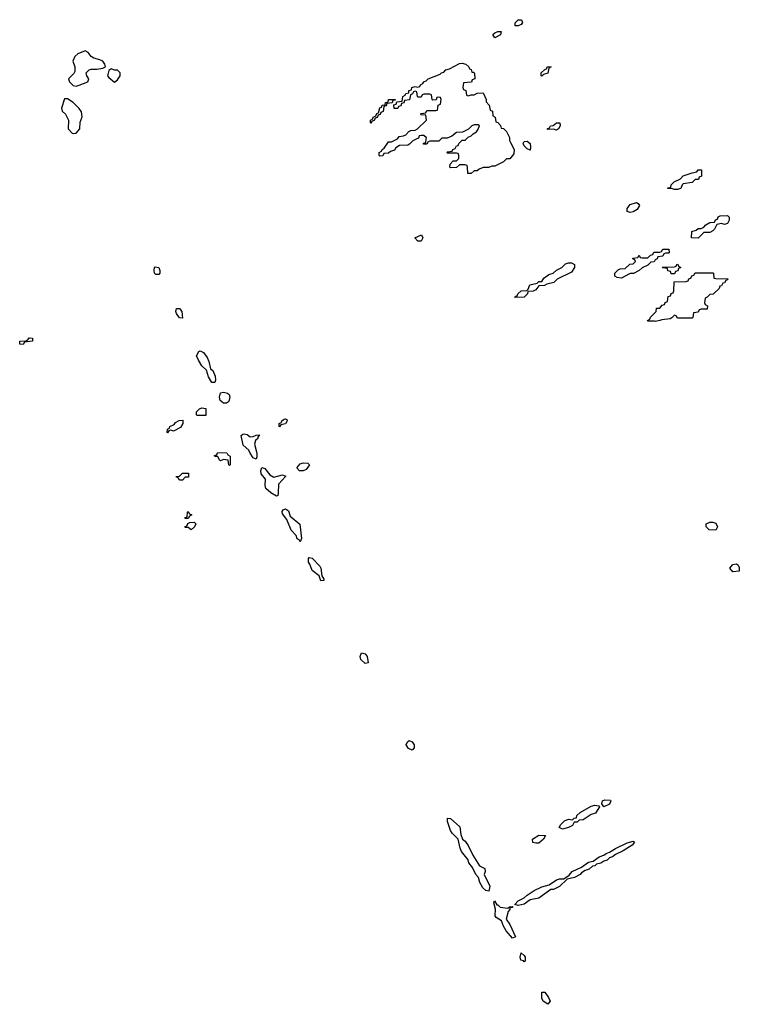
# Model space of a CAD drawing. Header units: inches. Extents: x 2701622 to 2964296, y 496201 to 720542.
# Tile 113 of 256: x 2763946 to 2768830, y 684129 to 690811. Entities that reach past the tile are written whole.
import ezdxf

# ---------------------------------------------------------------- set-up
doc = ezdxf.new("R2010")
doc.units = ezdxf.units.IN
doc.header["$MEASUREMENT"] = 0
doc.layers.add('C7668', color=7, linetype='Continuous')
doc.layers.add('C7669', color=7, linetype='Continuous')

msp = doc.modelspace()

# ---------------------------------------------------------------- linework, layer by layer
at = {"layer": 'C7668', "color": 4, "elevation": 8}
for points in [[(2766636.3, 690000), (2766614, 689990), (2766592.7, 689967.3), (2766579.6, 689960.4), (2766523.6, 689956.4), (2766499.6, 689940.4), (2766490, 689926), (2766463.6, 689916.4), (2766450, 689906), (2766418, 689902), (2766410, 689888), (2766390, 689886), (2766386, 689890), (2766386, 689910), (2766402, 689918), (2766406, 689930), (2766420.4, 689939.6), (2766450, 689982), (2766470, 689982), (2766506, 690000)], [(2766804, 690000), (2766790, 689986), (2766730, 689986), (2766718, 689982), (2766710, 689966), (2766686, 689966), (2766687.3, 689972.7), (2766702, 689978), (2766704.8, 690000)], [(2767270.5, 690000), (2767270.9, 689990.9), (2767276.9, 689976.9), (2767302, 689930), (2767299.6, 689900.4), (2767272.7, 689867.3), (2767250, 689866), (2767230, 689846), (2767170, 689818), (2767150, 689818), (2767130, 689808), (2767092.7, 689807.3), (2767063.6, 689796.4), (2767050, 689786), (2767030, 689786), (2767010, 689768), (2766987.3, 689767.3), (2766986, 689810), (2766982, 689822), (2766970, 689826), (2766930, 689826), (2766911.6, 689808.4), (2766870, 689806), (2766866, 689810), (2766868.4, 689831.6), (2766887.3, 689852.7), (2766910, 689854), (2766926, 689870), (2766926, 689890), (2766922, 689902), (2766910, 689906), (2766850, 689906), (2766846, 689910), (2766850, 689914), (2766882, 689918), (2766886, 689930), (2766902, 689938), (2766910, 689954), (2766922, 689958), (2766926, 689970), (2766950, 689994), (2766970, 689994), (2766976, 690000)]]:
    msp.add_lwpolyline(points, dxfattribs=at)
for points in [[(2767410, 689926), (2767390, 689935.3), (2767370, 689955.3), (2767363.7, 689970), (2767370, 689984.7), (2767390, 689986), (2767410, 689971.3), (2767413.4, 689946.6)], [(2768390, 689658), (2768370, 689666), (2768346, 689666), (2768346, 689670), (2768366, 689674), (2768368, 689690), (2768388.9, 689711.1), (2768430, 689732), (2768449.1, 689750.9), (2768510, 689772), (2768542, 689778), (2768550, 689792), (2768572.7, 689792.7), (2768574, 689750), (2768558, 689742), (2768552.7, 689727.3), (2768530, 689726), (2768510, 689706), (2768450, 689698), (2768442, 689690), (2768434, 689666), (2768430, 689666), (2768410, 689658)], [(2768090, 689502), (2768068.4, 689508.4), (2768068, 689530), (2768090, 689558), (2768131.3, 689571.3), (2768143.6, 689563.6), (2768152, 689550), (2768136.9, 689523.1), (2768110, 689508)], [(2768730, 689422), (2768710, 689428), (2768678, 689422), (2768662, 689390), (2768650, 689378), (2768630, 689368), (2768590, 689366), (2768550, 689328), (2768506, 689330), (2768507.3, 689372.7), (2768536.4, 689383.6), (2768550, 689394), (2768570, 689394), (2768590, 689402), (2768602, 689418), (2768630, 689434), (2768662, 689438), (2768667.3, 689452.7), (2768682, 689458), (2768687.3, 689472.7), (2768700.4, 689479.6), (2768750, 689482), (2768762, 689470), (2768762, 689450), (2768750, 689428)], [(2766648.4, 689308.4), (2766628, 689330), (2766674, 689350), (2766682, 689330), (2766670, 689308.7)], [(2768030, 689058), (2768000.4, 689060.4), (2767986, 689070), (2767986, 689090), (2768007.3, 689112.7), (2768020.4, 689119.6), (2768056.4, 689123.6), (2768087.3, 689152.7), (2768110, 689154), (2768126, 689170), (2768122, 689182), (2768107.3, 689187.3), (2768107.3, 689192.7), (2768142, 689198), (2768150, 689214), (2768158, 689198), (2768170, 689194), (2768210, 689194), (2768227.3, 689212.7), (2768242, 689218), (2768250, 689234), (2768290, 689234), (2768302, 689238), (2768310, 689254), (2768352.7, 689252.7), (2768354, 689230), (2768350, 689226), (2768330, 689226), (2768318, 689222), (2768310, 689206), (2768278, 689202), (2768272.7, 689187.3), (2768258, 689182), (2768252.7, 689167.3), (2768230, 689166), (2768210, 689146), (2768170, 689128), (2768151.3, 689108.7), (2768111.1, 689088.9), (2768090, 689088), (2768050, 689068)], [(2767306, 688926), (2767310, 688934), (2767322, 688938), (2767326, 688950), (2767348.4, 688971.6), (2767387.3, 688972.7), (2767398, 688982), (2767408.7, 689011.3), (2767458, 689022), (2767470, 689034), (2767490, 689034), (2767503.1, 689056.9), (2767538, 689082), (2767566, 689090), (2767588.4, 689111.6), (2767626, 689130), (2767650, 689154), (2767670, 689162), (2767690, 689162), (2767712, 689150), (2767711.6, 689128.4), (2767690, 689098), (2767594, 689050), (2767571.6, 689028.4), (2767523.6, 689016.4), (2767508, 689008), (2767470, 689006), (2767450, 688978), (2767430, 688968), (2767394, 688966), (2767392, 688950), (2767370, 688928.7)], [(2768390, 689086), (2768367.3, 689087.3), (2768362, 689102), (2768346, 689106), (2768342, 689122), (2768310, 689126), (2768307.3, 689132.7), (2768390, 689134), (2768402, 689138), (2768406, 689150), (2768412.7, 689152.7), (2768418, 689138), (2768434, 689130), (2768418, 689122), (2768412.7, 689107.3), (2768398, 689102)], [(2764870, 689081.2), (2764861.2, 689090), (2764859, 689110), (2764862, 689130), (2764866.3, 689133.7), (2764891, 689130), (2764897.3, 689110), (2764897.3, 689090), (2764890, 689081.2)], [(2768410, 688786), (2768402, 688802), (2768390, 688806), (2768372.7, 688787.3), (2768359.6, 688780.4), (2768304.7, 688775.3), (2768290, 688768.7), (2768262, 688762), (2768254, 688766), (2768210, 688766), (2768206, 688770), (2768222, 688778), (2768227.3, 688792.7), (2768266, 688830), (2768267.3, 688852.7), (2768290, 688854), (2768307.3, 688872.7), (2768322, 688878), (2768327.3, 688892.7), (2768342, 688898), (2768347.3, 688932.7), (2768362, 688938), (2768367.3, 688952.7), (2768382, 688958), (2768386, 688970), (2768387.3, 689032.7), (2768470, 689034), (2768482, 689038), (2768487.3, 689052.7), (2768502, 689058), (2768507.3, 689072.7), (2768522, 689078), (2768530, 689094), (2768650, 689094), (2768654, 689090), (2768658, 689058), (2768670, 689054), (2768752.7, 689052.7), (2768750, 689046), (2768738, 689042), (2768730, 689026), (2768718, 689022), (2768710, 689006), (2768698, 689002), (2768692.7, 688987.3), (2768652.7, 688947.3), (2768630, 688946), (2768612.7, 688927.3), (2768598, 688922), (2768594, 688890), (2768598, 688878), (2768614, 688870), (2768612.7, 688847.3), (2768570, 688846), (2768558, 688842), (2768550, 688826), (2768518, 688822), (2768514, 688790), (2768510, 688786)], [(2765050, 688786), (2765030, 688788), (2765010, 688818), (2765005.2, 688830), (2765009.3, 688850.7), (2765030.4, 688850.4), (2765046, 688830)], [(2763970, 688606), (2763948, 688608), (2763946, 688630), (2763987.3, 688632.7), (2764002, 688638), (2764010, 688652), (2764034, 688650), (2764034, 688630), (2763978, 688622)], [(2765270, 688348), (2765249.4, 688349.4), (2765226.6, 688386.6), (2765213.6, 688433.6), (2765182, 688462), (2765160.1, 688500.1), (2765147, 688530), (2765160.9, 688559.1), (2765170, 688562.8), (2765193.7, 688553.7), (2765218, 688518), (2765230.5, 688490.5), (2765242, 688442), (2765256, 688430), (2765272.8, 688392.8), (2765274.8, 688365.2)], [(2765350, 688208), (2765329.4, 688209.4), (2765307.2, 688227.2), (2765302, 688250), (2765310, 688278), (2765330, 688282.8), (2765356.3, 688276.3), (2765367.1, 688267.1), (2765372.7, 688252.7), (2765367.3, 688230), (2765362.8, 688217.2)], [(2765150, 688126), (2765146, 688130), (2765146, 688150), (2765166, 688170), (2765183.1, 688176.9), (2765210, 688172), (2765210, 688126)], [(2764990, 688018), (2764970, 688026), (2764958, 688022), (2764950, 688008), (2764946, 688010), (2764948.4, 688031.6), (2764962, 688038), (2764966, 688050), (2764995.3, 688064.7), (2765003.1, 688076.9), (2765028.4, 688091.6), (2765052.7, 688092.7), (2765054, 688070), (2765036.9, 688043.1)], [(2765710, 688048), (2765706, 688050), (2765706, 688070), (2765722, 688078), (2765726, 688090), (2765740.4, 688099.6), (2765750, 688102), (2765758, 688098), (2765762, 688090), (2765751.1, 688068.9), (2765718, 688062)], [(2765510, 687981), (2765530, 687982), (2765550, 687992), (2765574, 687994), (2765562, 687978), (2765562, 687970), (2765545.4, 687954.6), (2765538.8, 687930), (2765556, 687870), (2765556, 687844), (2765550, 687828), (2765530, 687838), (2765509.2, 687869.2), (2765501.2, 687890), (2765462.7, 687922.7), (2765449.3, 687990), (2765461.2, 687998.8), (2765470, 688001), (2765490, 687996)], [(2765370, 687786), (2765366, 687790), (2765362, 687822), (2765330, 687826), (2765310, 687818), (2765302, 687822), (2765290, 687846), (2765270, 687846), (2765267.3, 687852.7), (2765282, 687858), (2765290, 687874), (2765351.6, 687871.6), (2765358, 687858), (2765374, 687850), (2765374, 687790)], [(2765870, 687749), (2765846, 687750), (2765826, 687770), (2765850, 687798), (2765870, 687804.7), (2765902, 687802), (2765912, 687790), (2765890, 687758)], [(2765670, 687706), (2765730, 687722), (2765752.7, 687712.7), (2765702, 687658), (2765701, 687599), (2765696.9, 687583.1), (2765690, 687578), (2765650, 687601.2), (2765617.2, 687630), (2765612.3, 687650), (2765613.2, 687693.2), (2765584, 687730), (2765582, 687750), (2765588.9, 687771.1), (2765610, 687764.7), (2765643.5, 687723.5)], [(2765030, 687686), (2765022, 687702), (2765010, 687706), (2765008.4, 687711.6), (2765030, 687714), (2765050, 687734), (2765092.7, 687732.7), (2765092.7, 687707.3), (2765070, 687706), (2765050, 687686)], [(2765070, 687426), (2765066, 687430), (2765082, 687438), (2765086, 687470), (2765090, 687474), (2765098, 687458), (2765114, 687450), (2765098, 687442), (2765090, 687426)], [(2765850, 687268.7), (2765842, 687282), (2765830, 687288.7), (2765822, 687310), (2765787.7, 687347.7), (2765758.9, 687418.9), (2765730, 687458), (2765727, 687473), (2765734.6, 687485.4), (2765750, 687490.8), (2765770, 687478), (2765781.6, 687441.6), (2765847.1, 687387.1), (2765858, 687290)], [(2765110, 687348.7), (2765090, 687366), (2765070, 687366), (2765066, 687370), (2765082, 687378), (2765087.3, 687392.7), (2765100.4, 687399.6), (2765130, 687402), (2765142, 687390), (2765131.3, 687368.7)], [(2768670, 687346), (2768626, 687350), (2768606, 687370), (2768606, 687390), (2768630, 687402), (2768650, 687402), (2768670, 687394), (2768682, 687370)], [(2765990, 687002), (2765978, 687038), (2765930, 687074), (2765916.2, 687116.2), (2765906.6, 687130), (2765906, 687154), (2765910, 687162), (2765930, 687156), (2765983.4, 687103.4), (2765990.8, 687090), (2765996.9, 687036.9), (2766010, 687014), (2766010, 687006)], [(2768785.2, 687065.2), (2768766, 687090), (2768786, 687114), (2768810, 687118), (2768822, 687110), (2768830, 687094), (2768830, 687068)], [(2766290, 686441.2), (2766260.9, 686470), (2766256, 686490), (2766266, 686514), (2766290, 686506.8), (2766304, 686490), (2766310, 686446)], [(2766610, 685853.2), (2766584.4, 685864.4), (2766569.7, 685889.7), (2766577.2, 685910), (2766590, 685920.7), (2766610.3, 685910.3), (2766623, 685890), (2766624, 685870)], [(2767630, 685318), (2767608, 685330), (2767618, 685350), (2767644.7, 685375.3), (2767670, 685384.7), (2767698, 685382), (2767708.4, 685391.6), (2767726, 685394), (2767728, 685410), (2767748.9, 685431.1), (2767825.6, 685474.4), (2767850, 685481), (2767876.9, 685476.9), (2767882, 685470), (2767854, 685426), (2767823.5, 685416.5), (2767770, 685382), (2767742, 685378), (2767730, 685366), (2767710, 685366), (2767696.9, 685343.1), (2767670, 685328.7)], [(2767910, 685469), (2767898, 685490), (2767902, 685510), (2767916.9, 685516.9), (2767955.3, 685515.3), (2767958, 685510), (2767950, 685488)], [(2767130, 684898), (2767110, 684901.2), (2767090, 684919), (2767070, 684955.3), (2767059.3, 684990), (2767042.7, 685010), (2767018.7, 685058.7), (2766995.1, 685090), (2766989.3, 685110), (2766945.4, 685165.4), (2766935.1, 685190), (2766922, 685250), (2766881.2, 685290), (2766869.5, 685309.5), (2766849.6, 685369.6), (2766850, 685392), (2766870, 685391), (2766932.7, 685332.7), (2766940.7, 685280.7), (2766951.3, 685250), (2766970, 685236), (2766990, 685206), (2767020.9, 685140.9), (2767066.8, 685070), (2767102, 685050), (2767104.7, 685030), (2767098.8, 685010), (2767136.3, 684930)], [(2767450, 685222), (2767428, 685228), (2767426, 685250), (2767470, 685278), (2767514, 685274), (2767502, 685250), (2767470, 685224)], [(2767330, 684799), (2767307.3, 684807.3), (2767329.4, 684830.6), (2767370, 684851.3), (2767389.2, 684870.8), (2767437.2, 684902.8), (2767490, 684926), (2767540.2, 684939.8), (2767590, 684974.8), (2767610, 684980.7), (2767639, 684981), (2767674.6, 685005.4), (2767695.3, 685030), (2767759.3, 685060.7), (2767806.6, 685093.4), (2767838.6, 685101.4), (2767878, 685130), (2767910, 685141), (2767926.6, 685153.4), (2767950, 685161), (2767990, 685186), (2768070, 685224.7), (2768110, 685236), (2768118, 685230), (2768102, 685210), (2768042, 685170), (2767990, 685145.2), (2767970, 685129.3), (2767950, 685124), (2767932.4, 685107.6), (2767910, 685101.2), (2767890, 685086.6), (2767859.8, 685080.2), (2767850.4, 685069.6), (2767834, 685066), (2767810, 685046), (2767782.8, 685037.2), (2767758.8, 685021.2), (2767750.4, 685009.6), (2767710.5, 684989.5), (2767662, 684978), (2767610.5, 684929.5), (2767570, 684909.2), (2767550, 684908.7), (2767470.4, 684849.6), (2767410, 684838), (2767370, 684809)], [(2767184.7, 684804.7), (2767190, 684804.7), (2767208, 684788), (2767258, 684782), (2767270, 684791), (2767292.7, 684792.7), (2767287.3, 684787.3), (2767272.7, 684787.3), (2767272.7, 684772.7), (2767261.6, 684758.4), (2767247.5, 684707.5), (2767271.8, 684671.8), (2767310, 684588), (2767290, 684579), (2767248.3, 684628.3), (2767230, 684659), (2767216.1, 684696.1), (2767179.1, 684719.1), (2767173.6, 684730), (2767176, 684776), (2767163.1, 684816.9), (2767168.4, 684831.6)], [(2767370, 684418), (2767365.2, 684425.2), (2767347, 684430), (2767341.6, 684450), (2767350, 684478), (2767370, 684461), (2767375.5, 684450), (2767376.9, 684423.1)], [(2767530, 684129.4), (2767498, 684150), (2767489.6, 684170.4), (2767490, 684211.3), (2767510, 684210.8), (2767534.9, 684174.9), (2767545.5, 684150)]]:
    msp.add_lwpolyline(points, close=True, dxfattribs=at)
at = {"layer": 'C7669', "color": 4}
for points, elevation in [([(2767308.9, 690768.9), (2767308.7, 690790), (2767328, 690810), (2767351, 690811), (2767358, 690790), (2767350, 690778), (2767330, 690769)], 8), ([(2767170, 690688.7), (2767158, 690710), (2767170, 690722), (2767190, 690731.3), (2767214, 690730), (2767210, 690708)], 8), ([(2764390, 690599), (2764339.8, 690580.2), (2764319.8, 690560.2), (2764306.8, 690530), (2764321, 690490), (2764321, 690459), (2764314.4, 690445.6), (2764277.3, 690410), (2764284.9, 690390), (2764310, 690364), (2764330, 690360.7), (2764350, 690366.8), (2764408, 690390), (2764415.3, 690410), (2764402, 690430), (2764398, 690450), (2764418, 690470), (2764430, 690474.8), (2764470, 690474.8), (2764510, 690481), (2764528, 690490), (2764524, 690510), (2764510, 690528.7), (2764490, 690539), (2764449.1, 690549.1), (2764430, 690562), (2764410, 690588.7)], 12), ([(2764570, 690478), (2764563.6, 690476.4), (2764550, 690466), (2764542.8, 690430), (2764550, 690418), (2764590, 690386), (2764610, 690402), (2764628.7, 690430), (2764628, 690450), (2764610, 690468), (2764590, 690468)], 12), ([(2767490, 690428), (2767486, 690430), (2767486, 690450), (2767510, 690474), (2767522, 690478), (2767526, 690490), (2767554, 690490), (2767538, 690482), (2767530, 690448), (2767502, 690438)], 8), ([(2764270, 690274), (2764250, 690274), (2764228.7, 690210), (2764234, 690190), (2764258, 690170), (2764278, 690130), (2764274, 690070), (2764302, 690042), (2764310, 690038), (2764330, 690042), (2764354, 690070), (2764356.4, 690116.4), (2764368.9, 690151.1), (2764364.7, 690184.7), (2764349.1, 690209.1), (2764308.7, 690250)], 12), ([(2766330, 690106), (2766326, 690110), (2766326, 690130), (2766342, 690138), (2766346, 690150), (2766362, 690158), (2766370, 690174), (2766382, 690178), (2766390, 690214), (2766402, 690218), (2766406, 690230), (2766426, 690234), (2766428, 690250), (2766447.3, 690252.7), (2766448.7, 690270), (2766494, 690270), (2766494, 690266), (2766478, 690262), (2766474, 690246), (2766438, 690242), (2766432.7, 690227.3), (2766418, 690222), (2766412.7, 690187.3), (2766398, 690182), (2766392.7, 690167.3), (2766378, 690162), (2766372.7, 690147.3), (2766358, 690142), (2766352.7, 690127.3), (2766338, 690122)], 8), ([(2767590, 690062), (2767570, 690068), (2767530, 690066), (2767526, 690070), (2767542, 690078), (2767548.4, 690091.6), (2767567.3, 690092.7), (2767590, 690112), (2767611.6, 690111.6), (2767614, 690090), (2767602, 690070)], 8)]:
    msp.add_lwpolyline(points, close=True, dxfattribs=dict(at, elevation=elevation))
at = {"layer": 'C7669', "color": 4, "elevation": 8}
for points in [[(2766506, 690000), (2766510, 690002), (2766522, 690018), (2766550, 690022), (2766566, 690030), (2766587.3, 690052.7), (2766600.4, 690059.6), (2766630, 690062), (2766646, 690070), (2766706, 690130), (2766702, 690162), (2766670, 690166), (2766666, 690170), (2766670, 690174), (2766702, 690178), (2766710, 690194), (2766770, 690194), (2766782, 690198), (2766786, 690230), (2766802, 690238), (2766806, 690270), (2766802, 690282), (2766790, 690286), (2766778, 690282), (2766772.7, 690267.3), (2766750, 690266), (2766746, 690270), (2766742, 690302), (2766730, 690306), (2766690, 690306), (2766678, 690302), (2766670, 690286), (2766650, 690286), (2766646, 690290), (2766642, 690322), (2766630, 690326), (2766618, 690322), (2766612.7, 690307.3), (2766598, 690302), (2766592.7, 690267.3), (2766558, 690262), (2766552.7, 690247.3), (2766538, 690242), (2766532.7, 690227.3), (2766518, 690222), (2766512.7, 690207.3), (2766487.3, 690207.3), (2766486, 690234), (2766502, 690238), (2766506, 690254), (2766542, 690258), (2766546, 690290), (2766562, 690298), (2766566, 690310), (2766586, 690314), (2766588, 690330), (2766606, 690334), (2766608, 690350), (2766630, 690358), (2766646, 690354), (2766662, 690358), (2766666, 690370), (2766682, 690378), (2766688.7, 690390), (2766704.7, 690395.3), (2766718, 690410), (2766799, 690441), (2766808, 690450), (2766824.7, 690455.3), (2766838, 690470), (2766862, 690478), (2766930, 690514.8), (2766950, 690516), (2766974, 690510), (2766994, 690490), (2766998, 690478), (2767010, 690474), (2767014, 690454), (2767026, 690454), (2767032, 690448), (2767034, 690410), (2767018, 690402), (2767012.7, 690387.3), (2766958, 690382), (2766954, 690350), (2766958, 690338), (2766974, 690330), (2766978, 690298), (2766990, 690294), (2767010, 690302), (2767030, 690302), (2767050, 690312), (2767090, 690314), (2767094, 690310), (2767112, 690270), (2767112.7, 690252.7), (2767132, 690230), (2767138, 690198), (2767154, 690190), (2767158, 690158), (2767172, 690150), (2767178, 690118), (2767190, 690114), (2767210, 690094), (2767214, 690074), (2767230, 690072), (2767250, 690052), (2767270, 690012), (2767270.5, 690000)], [(2766976, 690000), (2766990, 690014), (2767010, 690022), (2767023.1, 690036.9), (2767046, 690050), (2767056.4, 690063.6), (2767066, 690090), (2767058, 690098), (2767030, 690098), (2767014, 690090), (2766991.6, 690068.4), (2766951.6, 690048.4), (2766910, 690046), (2766879.6, 690020.4), (2766847.3, 690007.3), (2766810, 690006), (2766804, 690000)], [(2766704.8, 690000), (2766706, 690010), (2766690, 690026), (2766670, 690026), (2766658, 690022), (2766652.7, 690007.3), (2766636.3, 690000)]]:
    msp.add_lwpolyline(points, dxfattribs=at)

doc.saveas('drawing.dxf')
